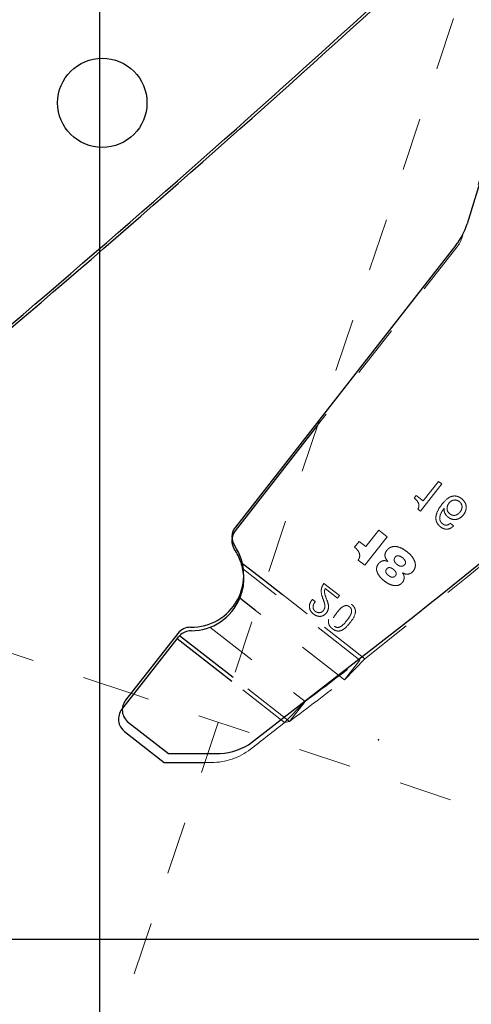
# Model space of a CAD drawing. Header units: inches. Extents: x 0.1 to 87.3, y 0.1 to 33.9.
# Tile 28 of 174: x 11.2 to 12, y 20.3 to 22.2. Entities that reach past the tile are written whole.
import ezdxf

# ---------------------------------------------------------------- set-up
doc = ezdxf.new("R2010")
doc.units = ezdxf.units.IN
doc.header["$MEASUREMENT"] = 0
doc.header["$PDSIZE"] = -1
for name, pattern in [('CENTERX2', [0.8, 0.5, -0.1, 0.1, -0.1]), ('DOT2', [0.025, 0, -0.025]), ('HIDDEN', [0.075, 0.05, -0.025])]:
    doc.linetypes.add(name, pattern=pattern)
doc.layers.add('DIMENSIONS', color=171, linetype='Continuous')
doc.styles.add('SLDTEXTSTYLE0', font='TXT', dxfattribs={"width": 0.75})
doc.dimstyles.new('SLDDIMSTYLE7', dxfattribs={"dimtxt": 0.125, "dimasz": 0.13, "dimexe": 0, "dimexo": 0.0625, "dimgap": 0.03125, "dimtad": 0, "dimtih": 1, "dimtoh": 1, "dimdec": 1, "dimrnd": 1e-09, "dimzin": 12, "dimdsep": 46, "dimtxsty": 'SLDTEXTSTYLE0', "dimsah": 1, "dimcen": 0.09, "dimadec": 0, "dimazin": 3, "dimtfac": 1, "dimtdec": 1, "dimtofl": 0, "dimtmove": 0, "dimatfit": 3, "dimfxl": 1, "dimfrac": 2, "dimtolj": 1, "dimtzin": 12, "dimarcsym": 0})

# ---------------------------------------------------------------- blocks, each defined once
blk = doc.blocks.new('_D_10')
at = {"layer": 'DIMENSIONS'}
for p, q in [((2.8197, 20.8042), (2.8197, 14.5427)), ((48.3846, 20.3884), (48.3846, 14.5427)), ((2.8197, 14.6677), (27.4208, 14.6677)), ((48.3846, 14.6677), (27.7909, 14.6677))]:
    blk.add_line(p, q, dxfattribs=at)
for centre, start, end in [((27.6426, 14.655), 153.4349, 206.5651), ((27.569, 14.655), 333.4349, 26.5651)]:
    blk.add_arc(centre, 0.2219, start, end, dxfattribs=at)
for points in [[(2.8197, 14.6677), (2.9497, 14.6477), (2.9497, 14.6877)], [(48.3846, 14.6677), (48.2546, 14.6877), (48.2546, 14.6477)]]:
    blk.add_solid(points, dxfattribs=at)
at = {"layer": 'DIMENSIONS', "insert": (27.4442, 14.7169), "char_height": 0.125, "attachment_point": 1, "style": 'SLDTEXTSTYLE0'}
blk.add_mtext('45.6', dxfattribs=at)

msp = doc.modelspace()

# ---------------------------------------------------------------- linework, layer by layer
at = {"color": 7, "linetype": 'Continuous'}
for p, q in [((11.33457, 20.43835), (11.33457, 26.74835)), ((11.33457, 20.43835), (11.33457, 26.74835)), ((12.08105, 21.96795), (12.02649, 21.78893)), ((12.00542, 21.74841), (11.58979, 21.21642)), ((11.61466, 20.80598), (11.9069, 21.03268)), ((11.4814, 21.01599), (11.3831, 20.89016)), ((11.38827, 20.84805), (11.46356, 20.78923)), ((11.46356, 20.78923), (11.553, 20.78906)), ((11.33457, 16.36386), (11.33457, 20.59835)), ((11.33457, 20.43835), (9.90957, 20.43835)), ((12.75957, 20.43835), (11.33457, 20.43835))]:
    msp.add_line(p, q, dxfattribs=at)
at = {"color": 7, "linetype": 'CENTERX2'}
msp.add_line((11.33457, 17.28335), (11.33457, 23.59335), dxfattribs=at)
at = {"color": 7, "linetype": 'DOT2', "lineweight": 18}
for p, q in [((10.76586, 18.47678), (12.08221, 22.41906)), ((11.39839, 20.90126), (10.96483, 21.04602)), ((13.89215, 20.06857), (11.39839, 20.90126))]:
    msp.add_line(p, q, dxfattribs=at)
at = {"color": 7, "linetype": 'HIDDEN', "lineweight": 18}
for p, q in [((12.07669, 21.95858), (12.01744, 21.76417)), ((12.00733, 21.74472), (11.74488, 21.40881)), ((11.93855, 21.24653), (11.97872, 21.29794)), ((11.97256, 21.30275), (11.94378, 21.26592)), ((11.97872, 21.29794), (11.97256, 21.30275)), ((11.93043, 21.27634), (11.92658, 21.27142)), ((11.94378, 21.26592), (11.93043, 21.27634)), ((11.93384, 21.25021), (11.93855, 21.24653)), ((11.99388, 21.24161), (11.99742, 21.23952)), ((12.00099, 21.21888), (11.99483, 21.22369)), ((11.8339, 21.14444), (11.87593, 21.19824)), ((11.85985, 21.21081), (11.83563, 21.17981)), ((11.87593, 21.19824), (11.85985, 21.21081)), ((11.82304, 21.18965), (11.81434, 21.17852)), ((11.83563, 21.17981), (11.82304, 21.18965)), ((11.90461, 21.15891), (11.89766, 21.16234)), ((11.60001, 21.1506), (11.83367, 20.96805)), ((11.82123, 21.15434), (11.8339, 21.14444)), ((11.87708, 21.15189), (11.87697, 21.15175)), ((11.87697, 21.15175), (11.87708, 21.15189)), ((11.82456, 20.96572), (11.60319, 21.13868)), ((11.90459, 21.13017), (11.9047, 21.13031)), ((11.64653, 21.11426), (11.83367, 20.96805)), ((11.78615, 21.08725), (11.75651, 21.11042)), ((11.7591, 21.10066), (11.78241, 21.08245)), ((11.78241, 21.08245), (11.78615, 21.08725)), ((11.74032, 21.07583), (11.73487, 21.08008)), ((11.79526, 20.92821), (11.62803, 21.05886)), ((11.54199, 21.02741), (11.72124, 20.88736)), ((11.68271, 20.84762), (11.48013, 21.00589)), ((11.79526, 20.92821), (11.83367, 20.96805)), ((11.79526, 20.92821), (11.82456, 20.96572)), ((11.68271, 20.84762), (11.58341, 20.92521)), ((11.69194, 20.84985), (11.58591, 20.93269)), ((11.68271, 20.84762), (11.72124, 20.88736)), ((11.69194, 20.84985), (11.72124, 20.88736)), ((11.68271, 20.84762), (11.69194, 20.84985)), ((11.53238, 20.77238), (11.54473, 20.77235))]:
    msp.add_line(p, q, dxfattribs=at)
at = {"color": 7, "linetype": 'Continuous', "lineweight": 25}
for p, q in [((11.74488, 21.40881), (11.58939, 21.20978)), ((11.60001, 21.1506), (11.64653, 21.11426)), ((11.62803, 21.05886), (11.59794, 21.08238)), ((11.37604, 20.87266), (11.48013, 21.00589)), ((11.48013, 21.00589), (11.48283, 21.00933)), ((11.58341, 20.92521), (11.48013, 21.00589)), ((11.48283, 21.00933), (11.48484, 21.01165)), ((11.58591, 20.93269), (11.48484, 21.01165)), ((11.38121, 20.83055), (11.45548, 20.77252)), ((11.45548, 20.77252), (11.53238, 20.77238))]:
    msp.add_line(p, q, dxfattribs=at)
msp.add_circle((11.33914, 22.01714), 0.08418, dxfattribs=at)
for centre, radius, start, end in [((-6.72048, 42.55726), 27.55906, 308.428925, 312.564485), ((11.61303, 21.19131), 0.03, 141.99999, 214.11214), ((11.5067, 21.11929), 0.09843, 18.55244, 34.11214), ((11.5067, 21.11929), 0.09843, 269.89644, 337.97311), ((11.50647, 20.99086), 0.03, 89.89644, 136.13192), ((11.39968, 20.85419), 0.03, 141.99999, 232)]:
    msp.add_arc(centre, radius, start, end, dxfattribs=at)
at = {"color": 7, "linetype": 'Continuous'}
for centre, radius, start, end in [((-6.72008, 42.56389), 27.55906, 308.622484, 312.564485), ((-5.29508, 42.56389), 27.55906, 308.622484, 312.564485), ((11.90692, 21.82536), 0.125, 321.99999, 343.05179), ((11.61343, 21.19795), 0.03, 141.99999, 214.11214), ((11.5071, 21.12593), 0.09843, 269.08395, 34.11214), ((11.50505, 20.99752), 0.03, 89.08395, 141.99999), ((11.40674, 20.87169), 0.03, 141.99999, 232), ((11.55322, 20.90906), 0.12, 269.89128, 300.79434)]:
    msp.add_arc(centre, radius, start, end, dxfattribs=at)
at = {"color": 7, "linetype": 'HIDDEN', "lineweight": 18}
for centre, radius, start, end in [((-5.29548, 42.55726), 27.55906, 308.428925, 312.564485), ((11.96005, 21.78166), 0.06, 321.99999, 343.05179), ((-2.70564, 40.01663), 23.95963, 307.022805, 307.332906), ((-2.73494, 39.97912), 23.95963, 307.022805, 307.332906), ((-5.29854, 42.55334), 27.55906, 307.868489, 308.037489), ((11.54496, 20.89235), 0.12, 269.89128, 307.86849)]:
    msp.add_arc(centre, radius, start, end, dxfattribs=at)
for points, knots in [([(11.98322, 21.25204), (11.98315, 21.25018), (11.98301, 21.24658), (11.98472, 21.24203), (11.9871, 21.23862), (11.9902, 21.23555), (11.99528, 21.232), (12.00313, 21.22996), (12.01213, 21.2324), (12.01906, 21.23828), (12.02327, 21.24521), (12.02497, 21.252), (12.02461, 21.25843), (12.02162, 21.26502), (12.01645, 21.27021), (12.01066, 21.27386), (12.005, 21.27543), (11.99964, 21.2752), (11.98954, 21.27182), (11.98361, 21.26496), (11.97884, 21.25944)], [0, 0, 0, 0, 0.0425608, 0.0822857, 0.1093832, 0.1381387, 0.1825392, 0.251167, 0.3174048, 0.3893804, 0.4555735, 0.5013518, 0.5489633, 0.6013525, 0.6644713, 0.714932, 0.7579565, 0.797644, 0.837003, 1, 1, 1, 1]), ([(11.97884, 21.25944), (11.98361, 21.26496), (11.98954, 21.27182), (11.99964, 21.2752), (12.005, 21.27543), (12.01066, 21.27386), (12.01645, 21.27021), (12.02162, 21.26502), (12.02461, 21.25843), (12.02497, 21.252), (12.02327, 21.24521), (12.01906, 21.23828), (12.01213, 21.2324), (12.00313, 21.22996), (11.99528, 21.232), (11.9902, 21.23555), (11.9871, 21.23862), (11.98472, 21.24203), (11.98301, 21.24658), (11.98315, 21.25018), (11.98322, 21.25204)], [0, 0, 0, 0, 0.162997, 0.202356, 0.2420435, 0.285068, 0.3355287, 0.3986475, 0.4510367, 0.4986482, 0.5444265, 0.6106196, 0.6825952, 0.748833, 0.8174608, 0.8618613, 0.8906168, 0.9177143, 0.9574392, 1, 1, 1, 1]), ([(11.92658, 21.27142), (11.92843, 21.26987), (11.93194, 21.2669), (11.93503, 21.2619), (11.93584, 21.25744), (11.93546, 21.25375), (11.9344, 21.25144), (11.93384, 21.25021)], [0, 0, 0, 0, 0.292109, 0.5574083, 0.6928273, 0.8363094, 1, 1, 1, 1]), ([(11.97884, 21.25944), (11.97512, 21.25415), (11.96976, 21.24651), (11.96714, 21.23469), (11.96836, 21.2261), (11.97309, 21.21936), (11.97873, 21.21504), (11.98408, 21.21278), (11.98964, 21.21227), (11.9958, 21.21407), (11.99919, 21.21721), (12.00099, 21.21888)], [0, 0, 0, 0, 0.2540562, 0.3669436, 0.473839, 0.5893958, 0.6846762, 0.7539187, 0.8179097, 0.9034025, 1, 1, 1, 1]), ([(12.00099, 21.21888), (11.99919, 21.21721), (11.9958, 21.21407), (11.98964, 21.21227), (11.98408, 21.21278), (11.97873, 21.21504), (11.97309, 21.21936), (11.96836, 21.2261), (11.96714, 21.23469), (11.96976, 21.24651), (11.97512, 21.25415), (11.97884, 21.25944)], [0, 0, 0, 0, 0.0965975, 0.1820903, 0.2460813, 0.3153238, 0.4106042, 0.526161, 0.6330564, 0.7459438, 1, 1, 1, 1]), ([(11.99388, 21.24161), (11.99286, 21.24252), (11.99093, 21.24425), (11.98913, 21.24763), (11.98831, 21.25178), (11.98918, 21.25674), (11.99205, 21.26169), (11.99618, 21.26566), (12.00133, 21.26785), (12.00698, 21.26766), (12.01155, 21.26523), (12.01473, 21.26205), (12.01645, 21.25875), (12.01718, 21.25466), (12.01634, 21.24984), (12.01351, 21.24498), (12.00952, 21.24101), (12.00505, 21.23882), (12.00088, 21.23849), (11.99717, 21.23937), (11.99502, 21.24083), (11.99388, 21.24161)], [0, 0, 0, 0, 0.045934, 0.0872823, 0.1268069, 0.187149, 0.2527721, 0.3177321, 0.3777264, 0.4370373, 0.5028758, 0.5473684, 0.5877572, 0.6266676, 0.6859156, 0.7489064, 0.8141625, 0.8739241, 0.912811, 0.9537154, 1, 1, 1, 1]), ([(11.99483, 21.22369), (11.99376, 21.22279), (11.9917, 21.22105), (11.98776, 21.21998), (11.98371, 21.2205), (11.9804, 21.22242), (11.97792, 21.22476), (11.97627, 21.22711), (11.97512, 21.23001), (11.97473, 21.23352), (11.97594, 21.2416), (11.97983, 21.24736), (11.98296, 21.25201)], [0, 0, 0, 0, 0.0852026, 0.1635413, 0.2422229, 0.3295004, 0.3932682, 0.4505161, 0.5041877, 0.5830146, 0.6641895, 1, 1, 1, 1]), ([(11.98296, 21.25201), (11.97983, 21.24736), (11.97594, 21.2416), (11.97473, 21.23352), (11.97512, 21.23001), (11.97627, 21.22711), (11.97792, 21.22476), (11.9804, 21.22242), (11.98371, 21.2205), (11.98776, 21.21998), (11.9917, 21.22105), (11.99376, 21.22279), (11.99483, 21.22369)], [0, 0, 0, 0, 0.3358105, 0.4169854, 0.4958123, 0.5494839, 0.6067318, 0.6704996, 0.7577771, 0.8364587, 0.9147974, 1, 1, 1, 1]), ([(11.98296, 21.25201), (11.98301, 21.25201), (11.9831, 21.25202), (11.98318, 21.25203), (11.98322, 21.25204)], [0, 0, 0, 0, 0.5600684, 1, 1, 1, 1]), ([(11.9047, 21.13031), (11.90641, 21.12944), (11.90976, 21.12774), (11.91546, 21.12752), (11.92088, 21.12937), (11.92531, 21.13344), (11.92829, 21.13871), (11.92931, 21.1446), (11.92826, 21.15135), (11.92463, 21.15859), (11.91795, 21.1665), (11.90887, 21.17369), (11.89803, 21.17937), (11.88784, 21.18059), (11.88052, 21.17778), (11.87621, 21.17406), (11.87325, 21.16996), (11.87149, 21.16535), (11.8717, 21.16023), (11.87401, 21.15551), (11.87611, 21.15304), (11.87708, 21.15189)], [0, 0, 0, 0, 0.0435661, 0.0851595, 0.1268544, 0.171862, 0.2198282, 0.2632613, 0.3063298, 0.3742313, 0.4458137, 0.5424151, 0.6379927, 0.7241841, 0.7669433, 0.8141442, 0.852624, 0.8818509, 0.925723, 0.9655863, 1, 1, 1, 1]), ([(11.87708, 21.15189), (11.87611, 21.15304), (11.87401, 21.15551), (11.8717, 21.16023), (11.87149, 21.16535), (11.87325, 21.16996), (11.87621, 21.17406), (11.88052, 21.17778), (11.88784, 21.18059), (11.89803, 21.17937), (11.90887, 21.17369), (11.91795, 21.1665), (11.92463, 21.15859), (11.92826, 21.15135), (11.92931, 21.1446), (11.92829, 21.13871), (11.92531, 21.13344), (11.92088, 21.12937), (11.91546, 21.12752), (11.90976, 21.12774), (11.90641, 21.12944), (11.9047, 21.13031)], [0, 0, 0, 0, 0.0344137, 0.074277, 0.1181491, 0.147376, 0.1858558, 0.2330567, 0.2758159, 0.3620073, 0.4575849, 0.5541863, 0.6257687, 0.6936702, 0.7367387, 0.7801718, 0.828138, 0.8731456, 0.9148405, 0.9564339, 1, 1, 1, 1]), ([(11.81434, 21.17852), (11.81643, 21.17676), (11.82044, 21.17337), (11.82368, 21.16744), (11.82429, 21.16228), (11.82352, 21.15811), (11.82203, 21.15565), (11.82123, 21.15434)], [0, 0, 0, 0, 0.2896123, 0.5579225, 0.6944847, 0.837711, 1, 1, 1, 1]), ([(11.90461, 21.15891), (11.90658, 21.15714), (11.90946, 21.15453), (11.91059, 21.15006), (11.91005, 21.14758), (11.90885, 21.14561), (11.90704, 21.14381), (11.90461, 21.14262), (11.90162, 21.14238), (11.89814, 21.14346), (11.89462, 21.14578), (11.8915, 21.14863), (11.88951, 21.15171), (11.88889, 21.15473), (11.8894, 21.15747), (11.89073, 21.15973), (11.89236, 21.16139), (11.8946, 21.16254), (11.89921, 21.16258), (11.90241, 21.1604), (11.90461, 21.15891)], [0, 0, 0, 0, 0.12307509, 0.18027584, 0.20934999, 0.24165823, 0.28871424, 0.32909324, 0.36764454, 0.42908318, 0.4983441, 0.56689719, 0.62966257, 0.66926129, 0.71068562, 0.75937068, 0.79166005, 0.82058578, 0.87707582, 1, 1, 1, 1]), ([(11.85946, 21.14726), (11.85839, 21.14563), (11.85638, 21.14256), (11.85566, 21.13711), (11.85666, 21.13197), (11.85975, 21.12551), (11.86606, 21.1181), (11.87462, 21.11147), (11.88323, 21.10726), (11.89052, 21.10575), (11.89692, 21.10643), (11.90199, 21.10905), (11.90525, 21.11266), (11.90713, 21.11636), (11.90794, 21.11997), (11.9078, 21.1236), (11.90675, 21.12714), (11.90532, 21.12915), (11.90459, 21.13017)], [0, 0, 0, 0, 0.0601742, 0.1139224, 0.1670894, 0.2223053, 0.3364473, 0.4682676, 0.5592257, 0.6343925, 0.6985377, 0.7569221, 0.8088663, 0.8482647, 0.8861166, 0.9233231, 0.9608838, 1, 1, 1, 1]), ([(11.90459, 21.13017), (11.90532, 21.12915), (11.90675, 21.12714), (11.9078, 21.1236), (11.90794, 21.11997), (11.90713, 21.11636), (11.90525, 21.11266), (11.90199, 21.10905), (11.89692, 21.10643), (11.89052, 21.10575), (11.88323, 21.10726), (11.87462, 21.11147), (11.86606, 21.1181), (11.85975, 21.12551), (11.85666, 21.13197), (11.85566, 21.13711), (11.85638, 21.14256), (11.85839, 21.14563), (11.85946, 21.14726)], [0, 0, 0, 0, 0.0391162, 0.0766769, 0.1138834, 0.1517353, 0.1911337, 0.2430779, 0.3014623, 0.3656075, 0.4407743, 0.5317324, 0.6635527, 0.7776947, 0.8329106, 0.8860776, 0.9398258, 1, 1, 1, 1]), ([(11.87697, 21.15175), (11.8751, 21.15241), (11.87159, 21.15364), (11.86641, 21.1529), (11.86236, 21.15058), (11.86046, 21.1484), (11.85946, 21.14726)], [0, 0, 0, 0, 0.2998288, 0.5610359, 0.7692205, 1, 1, 1, 1]), ([(11.89142, 21.12477), (11.89093, 21.12421), (11.89004, 21.12318), (11.88837, 21.12217), (11.88665, 21.12175), (11.8843, 21.12186), (11.88141, 21.12304), (11.87831, 21.12521), (11.87549, 21.12769), (11.87377, 21.13022), (11.8732, 21.13242), (11.87325, 21.13414), (11.87385, 21.13593), (11.8749, 21.13757), (11.87622, 21.13894), (11.87821, 21.14006), (11.88111, 21.14025), (11.88441, 21.13907), (11.88844, 21.13642), (11.89161, 21.13325), (11.89279, 21.12983), (11.8929, 21.12811), (11.89248, 21.12633), (11.89179, 21.12531), (11.89142, 21.12477)], [0, 0, 0, 0, 0.0380431, 0.0702988, 0.099712, 0.1287823, 0.1907664, 0.2585178, 0.3250806, 0.3850802, 0.4132948, 0.4419444, 0.4732727, 0.5098299, 0.5422323, 0.5711891, 0.6266835, 0.6865005, 0.7499054, 0.8778239, 0.9072749, 0.9360894, 0.9660977, 1, 1, 1, 1]), ([(11.89142, 21.12477), (11.89179, 21.12531), (11.89251, 21.12633), (11.89272, 21.12756), (11.89282, 21.12814)], [0, 0, 0, 0, 0.5304648, 1, 1, 1, 1]), ([(11.75651, 21.11042), (11.75486, 21.10753), (11.75189, 21.10232), (11.75111, 21.09207), (11.75338, 21.08572), (11.75475, 21.08188)], [0, 0, 0, 0, 0.3295819, 0.5950796, 1, 1, 1, 1]), ([(11.76248, 21.07873), (11.76074, 21.0829), (11.75838, 21.08851), (11.75749, 21.09625), (11.75857, 21.0992), (11.7591, 21.10066)], [0, 0, 0, 0, 0.5926433, 0.7984397, 1, 1, 1, 1]), ([(11.73487, 21.08008), (11.73361, 21.07842), (11.73119, 21.07522), (11.72935, 21.06961), (11.72931, 21.06395), (11.73163, 21.0575), (11.73704, 21.0519), (11.74388, 21.04842), (11.75025, 21.04778), (11.75583, 21.04936), (11.76049, 21.05309), (11.76486, 21.05933), (11.766, 21.0688), (11.76366, 21.0754), (11.76248, 21.07873)], [0, 0, 0, 0, 0.07438259, 0.14241046, 0.20719869, 0.27312086, 0.38251758, 0.47652575, 0.54189717, 0.60699453, 0.67821868, 0.75133934, 0.87467579, 1, 1, 1, 1]), ([(11.75475, 21.08188), (11.75562, 21.07949), (11.7572, 21.07522), (11.75872, 21.06913), (11.75843, 21.064), (11.75654, 21.06015), (11.75424, 21.05734), (11.75136, 21.0556), (11.7483, 21.05491), (11.74515, 21.05518), (11.74201, 21.05638), (11.73906, 21.05852), (11.73684, 21.06166), (11.73607, 21.0654), (11.73669, 21.07047), (11.73886, 21.07367), (11.74032, 21.07583)], [0, 0, 0, 0, 0.1243799, 0.2224036, 0.305054, 0.3687677, 0.4288904, 0.4801813, 0.5298129, 0.5800076, 0.6321738, 0.6921497, 0.7557326, 0.8149479, 0.8750159, 1, 1, 1, 1]), ([(11.80867, 21.0709), (11.80701, 21.07206), (11.80395, 21.07417), (11.79876, 21.07549), (11.79395, 21.07509), (11.78494, 21.07138), (11.77542, 21.05973), (11.76641, 21.04767), (11.76498, 21.03801), (11.76574, 21.03323), (11.76831, 21.02855), (11.77248, 21.02457), (11.77735, 21.02149), (11.78251, 21.02013), (11.78733, 21.02055), (11.79636, 21.02427), (11.80587, 21.03593), (11.81488, 21.04799), (11.8163, 21.05762), (11.81553, 21.06239), (11.813, 21.06711), (11.8102, 21.06956), (11.80867, 21.0709)], [0, 0, 0, 0, 0.037855, 0.0694031, 0.0982629, 0.1271163, 0.2497177, 0.3728174, 0.4017059, 0.4305796, 0.4621307, 0.4999858, 0.5378531, 0.5694093, 0.5982836, 0.6271708, 0.7502681, 0.8728672, 0.9017193, 0.9305796, 0.9621329, 1, 1, 1, 1]), ([(11.77635, 21.02953), (11.77537, 21.03043), (11.77354, 21.03212), (11.77226, 21.03561), (11.7723, 21.03912), (11.77432, 21.04619), (11.78128, 21.0551), (11.78824, 21.06402), (11.79463, 21.0677), (11.79804, 21.06861), (11.8017, 21.06817), (11.80503, 21.06624), (11.80771, 21.06348), (11.80902, 21.06003), (11.80897, 21.0565), (11.80694, 21.04941), (11.79997, 21.0405), (11.79301, 21.03159), (11.78664, 21.02792), (11.78324, 21.02703), (11.77954, 21.02743), (11.77747, 21.0288), (11.77635, 21.02953)], [0, 0, 0, 0, 0.0337148, 0.062994, 0.0919859, 0.1226946, 0.2496152, 0.377226, 0.4079864, 0.4370006, 0.466285, 0.5, 0.533715, 0.5629994, 0.5920136, 0.622774, 0.7503848, 0.8773054, 0.9080141, 0.937006, 0.9662852, 1, 1, 1, 1])]:
    msp.add_open_spline(points, degree=3, knots=knots, dxfattribs=at)
at = {"color": 7, "linetype": 'Continuous', "lineweight": 25}
msp.add_open_spline([(11.60001, 21.1506), (11.60237, 21.14065), (11.60711, 21.1207), (11.60336, 21.09699), (11.59899, 21.0852), (11.59794, 21.08238)], degree=3, knots=[0, 0, 0, 0, 0.431234, 0.8635198, 1, 1, 1, 1], dxfattribs=at)
at = {"color": 7, "linetype": 'Continuous'}
msp.add_point((11.85957, 20.81535), dxfattribs=at)

# ---------------------------------------------------------------- dimensions: what is measured, and where the dimension line sits
at = {"layer": 'DIMENSIONS'}
dim = msp.add_linear_dim(base=(2.81968, 14.66772), p1=(48.38457, 20.43835), p2=(2.81968, 20.85419), angle=0, text='(<>)', dimstyle='SLDDIMSTYLE7', dxfattribs=at)
dim.commit()
dim.dimension.update_dxf_attribs({"geometry": '_D_10', "text_midpoint": (27.60583, 14.66772), "dimtype": 160})

doc.saveas('drawing.dxf')
